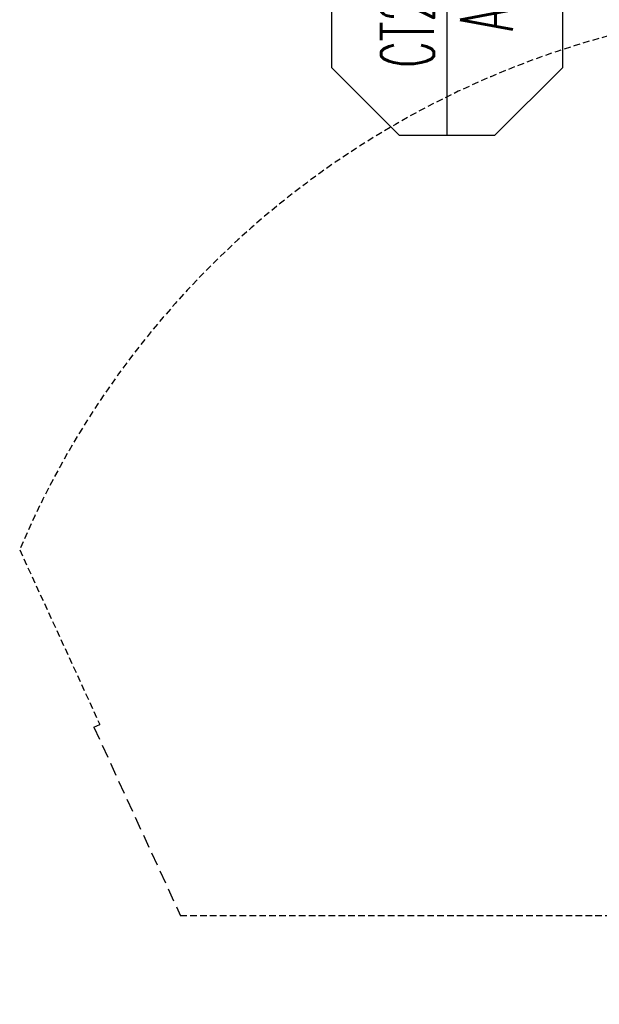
# Model space of a CAD drawing. Header units: inches. Extents: x -44 to 557, y -127 to 150.
# Tile 2 of 250: x -44 to 0, y -62 to 13. Entities that reach past the tile are written whole.
import ezdxf
from ezdxf.enums import TextEntityAlignment as Align

# ---------------------------------------------------------------- set-up
doc = ezdxf.new("R2010")
doc.units = ezdxf.units.IN
doc.header["$MEASUREMENT"] = 0
doc.linetypes.add('DASHEDX2', pattern=[1.5, 1, -0.5])
for name, color, linetype in [('A-FURN-P-PNLS-CON', 104, 'Continuous'), ('A-FURN-P-PNLS-CON-SYMBOL', 104, 'Continuous'), ('A-FURN-P-PNLS-CON-TEXT2', 104, 'Continuous'), ('A-FURN-P-PNLS-CON-TEXT3', 104, 'Continuous'), ('A-FURN-P-TABLE-SWING', 3, 'Continuous'), ('A-FURN-P-TEXT_UTEXT', 7, 'Continuous'), ('PSATTR', 7, 'Continuous')]:
    doc.layers.add(name, color=color, linetype=linetype)
doc.styles.add('CAD_FNT', font='TXT.SHX', dxfattribs={"width": 0.6})
doc.styles.add('PMSymText', font='txt.shx', dxfattribs={"width": 0.65})
doc.styles.get("Standard").update_dxf_attribs({"font": 'arial.ttf'})

# ---------------------------------------------------------------- blocks, each defined once
blk = doc.blocks.new('VZCT-XX00-P-2D')
at = {"layer": 'A-FURN-P-PNLS-CON'}
for p, q in [((0, 0), (0, 3)), ((0, 3), (3, 3)), ((3, 0), (3, 3)), ((0, 0), (3, 0))]:
    blk.add_line(p, q, dxfattribs=at)
at = {"layer": 'A-FURN-P-PNLS-CON', "linetype": 'DASHEDX2'}
for p, q in [((0, 1.5), (3, 1.5)), ((1.5, 1.5), (1.5, 0))]:
    blk.add_line(p, q, dxfattribs=at)
at = {"layer": 'A-FURN-P-PNLS-CON'}
for p in [(0, 3), (3, 3), (0, 0), (3, 0)]:
    blk.add_point(p, dxfattribs=at)
at = {"layer": 'A-FURN-P-PNLS-CON-SYMBOL'}
for p, q in [((-2.137, 37.341), (-7.28, 32.198)), ((5.137, 37.341), (-2.137, 37.341)), ((10.28, 32.198), (5.137, 37.341)), ((-7.28, 32.198), (-7.28, 24.924)), ((10.28, 24.924), (10.28, 32.198)), ((-7.28, 28.561), (10.28, 28.561)), ((-7.28, 24.924), (-2.137, 19.78)), ((5.137, 19.78), (10.28, 24.924)), ((-2.137, 19.78), (5.137, 19.78))]:
    blk.add_line(p, q, dxfattribs=at)
at = {"layer": 'A-FURN-P-PNLS-CON-TEXT2', "style": 'CAD_FNT', "width": 0.55, "flags": 8}
blk.add_attdef('ITEXT2', text='', height=4, dxfattribs=at).set_placement((1.5, 31.561), align=Align.MIDDLE_CENTER)
at = {"layer": 'A-FURN-P-PNLS-CON-TEXT3', "style": 'CAD_FNT', "width": 0.55, "flags": 8}
blk.add_attdef('ITEXT3', text='', height=4, dxfattribs=at).set_placement((1.5, 25.561), align=Align.MIDDLE_CENTER)
at = {"layer": 'A-FURN-P-TEXT_UTEXT', "style": 'PMSymText', "width": 0.65, "flags": 8}
for tag, p in [('PSUT1', (1.5, -7.297)), ('PSUT3', (1.5, -19.297))]:
    blk.add_attdef(tag, text='', height=4, dxfattribs=at).set_placement(p, align=Align.CENTER)
at = {"layer": 'A-FURN-P-TEXT_UTEXT', "style": 'PMSymText', "width": 0.65}
blk.add_attdef('PSUT2', text='', height=4, dxfattribs=at).set_placement((1.5, -13.297), align=Align.CENTER)
at = {"layer": 'PSATTR', "flags": 1}
for tag in ['PSON', 'PSMC', 'PSDH', 'PSPN', 'PSQT', 'PSEC', 'PST5', 'PST4', 'PST3', 'PST2', 'PST1']:
    blk.add_attdef(tag, text='', height=1, dxfattribs=at).set_placement((0, 0), align=Align.TOP_CENTER)
blk = doc.blocks.new('ATWT-0254-ZRN-2D')
at = {"layer": 'A-FURN-P-TABLE-SWING', "linetype": 'DASHEDX2', "ltscale": 0.5}
for p, q in [((2.831, -0.982), (2.831, -52.476)), ((-24.958, -64.675), (-11.685, -58.586))]:
    blk.add_line(p, q, dxfattribs=at)
at = {"layer": 'A-FURN-P-TABLE-SWING', "linetype": 'DASHEDX2'}
for q in [(2.831, -52.476), (-11.685, -58.586)]:
    blk.add_line((-11.477, -59.04), q, dxfattribs=at)
at = {"layer": 'A-FURN-P-TABLE-SWING', "linetype": 'DASHEDX2', "ltscale": 0.5}
blk.add_arc((1.31, -2.357), 67.628, 24.19884, 247.14298, dxfattribs=at)
at = {"layer": 'A-FURN-P-TEXT_UTEXT', "style": 'PMSymText', "width": 0.65, "flags": 8}
for tag, p in [('PSUT1', (0.13, -70.68)), ('PSUT3', (0.13, -82.68))]:
    blk.add_attdef(tag, text='', height=4, dxfattribs=at).set_placement(p, align=Align.CENTER)
at = {"layer": 'A-FURN-P-TEXT_UTEXT', "style": 'PMSymText', "width": 0.65}
blk.add_attdef('PSUT2', text='', height=4, dxfattribs=at).set_placement((0.13, -76.68), align=Align.CENTER)
at = {"layer": 'PSATTR', "flags": 1}
for tag in ['PSON', 'PSMC', 'PSDH', 'PSPN', 'PSQT', 'PSEC', 'PST5', 'PST4', 'PST3', 'PST2', 'PST1']:
    blk.add_attdef(tag, text='', height=1, dxfattribs=at).set_placement((0, 0), align=Align.TOP_CENTER)

msp = doc.modelspace()

# ---------------------------------------------------------------- block references
ref = msp.add_blockref('VZCT-XX00-P-2D', (17.3, 11.433), dxfattribs=dict(rotation=90.00000000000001))
ref.add_attrib('ITEXT2', 'CT26', dxfattribs={"layer": 'A-FURN-P-PNLS-CON-TEXT2', "height": 4, "rotation": 90, "style": 'CAD_FNT', "width": 0.55}).set_placement((-14.261, 12.933), align=Align.MIDDLE_CENTER)
ref.add_attrib('ITEXT3', 'A', dxfattribs={"layer": 'A-FURN-P-PNLS-CON-TEXT3', "height": 4, "rotation": 90, "style": 'CAD_FNT', "width": 0.55}).set_placement((-8.261, 12.933), align=Align.MIDDLE_CENTER)
at = {"rotation": 270}
msp.add_blockref('ATWT-0254-ZRN-2D', (20.976, -52.281), dxfattribs=at)

doc.saveas('drawing.dxf')
